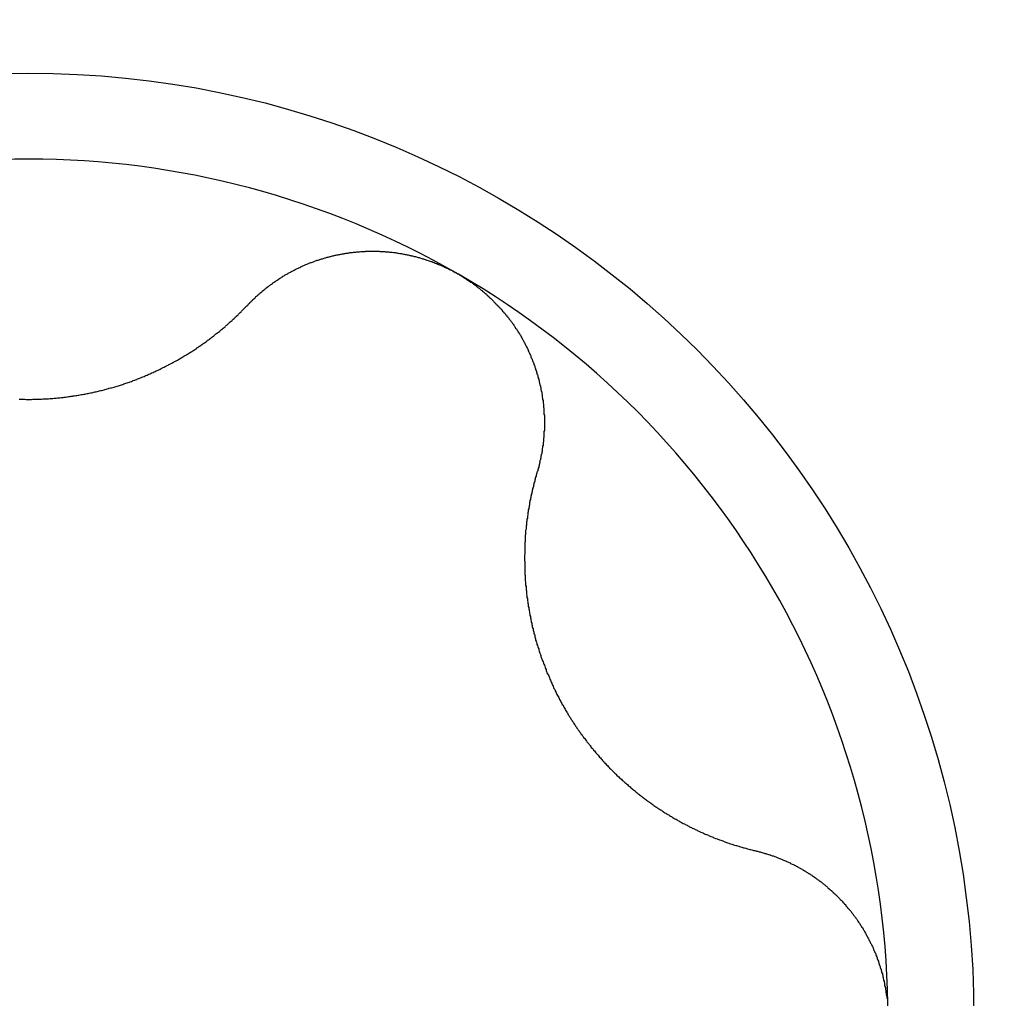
# Model space of a CAD drawing. Extents: x 1107 to 4046, y 937 to 3355.
# Tile 73 of 256: x 1458.19 to 1460.45, y 1712.26 to 1714.51. Entities that reach past the tile are written whole.
import ezdxf

# ---------------------------------------------------------------- set-up
doc = ezdxf.new("R2010")
doc.units = 0
doc.layers.add('KF_VIDA_L___C_RIGHT', color=7, linetype='CONTINUOUS')

# ---------------------------------------------------------------- blocks, each defined once
blk = doc.blocks.new('KF_VIDA_L___C_RIGHT')
at = {"layer": 'KF_VIDA_L___C_RIGHT'}
for points in [[(-127.997, 24.6394, 0), (-127.996, 24.6409, 0), (-127.995, 24.6423, 0), (-127.993, 24.6437, 0), (-127.992, 24.6451, 0), (-127.99, 24.6465, 0), (-127.989, 24.6479, 0), (-127.988, 24.6493, 0), (-127.986, 24.6507, 0), (-127.985, 24.6521, 0), (-127.983, 24.6535, 0), (-127.982, 24.6548, 0), (-127.98, 24.6562, 0), (-127.979, 24.6576, 0), (-127.978, 24.6589, 0), (-127.976, 24.6602, 0), (-127.975, 24.6616, 0), (-127.973, 24.6629, 0), (-127.972, 24.6642, 0), (-127.97, 24.6655, 0), (-127.969, 24.6668, 0), (-127.967, 24.6681, 0), (-127.966, 24.6694, 0), (-127.964, 24.6707, 0), (-127.963, 24.672, 0), (-127.961, 24.6732, 0), (-127.959, 24.6745, 0), (-127.958, 24.6757, 0), (-127.956, 24.677, 0), (-127.955, 24.6782, 0), (-127.953, 24.6795, 0), (-127.952, 24.6807, 0), (-127.95, 24.6819, 0), (-127.948, 24.6831, 0), (-127.947, 24.6843, 0), (-127.945, 24.6855, 0), (-127.944, 24.6867, 0), (-127.942, 24.6878, 0), (-127.94, 24.689, 0), (-127.939, 24.6902, 0), (-127.937, 24.6913, 0), (-127.936, 24.6924, 0), (-127.934, 24.6936, 0), (-127.932, 24.6947, 0), (-127.931, 24.6958, 0), (-127.929, 24.6969, 0), (-127.927, 24.698, 0), (-127.926, 24.6991, 0), (-127.924, 24.7002, 0), (-127.922, 24.7013, 0), (-127.921, 24.7023, 0), (-127.919, 24.7034, 0), (-127.917, 24.7044, 0), (-127.916, 24.7055, 0), (-127.914, 24.7065, 0), (-127.912, 24.7075, 0), (-127.911, 24.7086, 0), (-127.909, 24.7096, 0), (-127.907, 24.7106, 0), (-127.905, 24.7115, 0), (-127.904, 24.7125, 0), (-127.902, 24.7135, 0), (-127.9, 24.7145, 0), (-127.898, 24.7154, 0), (-127.897, 24.7164, 0), (-127.895, 24.7173, 0), (-127.893, 24.7182, 0), (-127.891, 24.7191, 0), (-127.89, 24.72, 0), (-127.888, 24.7209, 0), (-127.886, 24.7218, 0), (-127.884, 24.7227, 0), (-127.883, 24.7236, 0), (-127.881, 24.7244, 0), (-127.879, 24.7253, 0), (-127.877, 24.7261, 0), (-127.875, 24.727, 0), (-127.874, 24.7278, 0), (-127.872, 24.7286, 0), (-127.87, 24.7294, 0), (-127.868, 24.7302, 0), (-127.866, 24.731, 0), (-127.865, 24.7318, 0), (-127.863, 24.7325, 0), (-127.861, 24.7333, 0), (-127.859, 24.734, 0), (-127.857, 24.7348, 0), (-127.856, 24.7355, 0), (-127.854, 24.7362, 0), (-127.852, 24.7369, 0), (-127.85, 24.7376, 0), (-127.848, 24.7383, 0), (-127.846, 24.739, 0), (-127.844, 24.7397, 0), (-127.843, 24.7404, 0), (-127.841, 24.741, 0), (-127.839, 24.7417, 0), (-127.837, 24.7423, 0), (-127.835, 24.743, 0), (-127.833, 24.7436, 0), (-127.831, 24.7442, 0), (-127.829, 24.7448, 0), (-127.827, 24.7454, 0), (-127.825, 24.746, 0), (-127.823, 24.7466, 0), (-127.821, 24.7472, 0), (-127.819, 24.7478, 0), (-127.818, 24.7483, 0), (-127.816, 24.7489, 0), (-127.814, 24.7494, 0), (-127.812, 24.7499, 0), (-127.81, 24.7504, 0), (-127.808, 24.7509, 0), (-127.806, 24.7514, 0), (-127.804, 24.7519, 0), (-127.802, 24.7524, 0), (-127.8, 24.7529, 0), (-127.798, 24.7533, 0), (-127.796, 24.7538, 0), (-127.794, 24.7542, 0), (-127.792, 24.7547, 0), (-127.789, 24.7551, 0), (-127.787, 24.7555, 0), (-127.785, 24.7559, 0), (-127.783, 24.7563, 0), (-127.781, 24.7567, 0), (-127.779, 24.7571, 0), (-127.777, 24.7574, 0), (-127.775, 24.7578, 0), (-127.773, 24.7581, 0), (-127.771, 24.7584, 0), (-127.769, 24.7588, 0), (-127.767, 24.7591, 0), (-127.765, 24.7594, 0), (-127.763, 24.7597, 0), (-127.761, 24.7599, 0), (-127.758, 24.7602, 0), (-127.756, 24.7605, 0), (-127.754, 24.7607, 0), (-127.752, 24.7609, 0), (-127.75, 24.7612, 0), (-127.748, 24.7614, 0), (-127.746, 24.7616, 0), (-127.744, 24.7618, 0), (-127.742, 24.7619, 0), (-127.74, 24.7621, 0), (-127.737, 24.7623, 0), (-127.735, 24.7624, 0), (-127.733, 24.7626, 0), (-127.731, 24.7627, 0), (-127.729, 24.7628, 0), (-127.727, 24.7629, 0), (-127.725, 24.763, 0), (-127.722, 24.7631, 0), (-127.72, 24.7631, 0), (-127.718, 24.7632, 0), (-127.716, 24.7632, 0), (-127.714, 24.7633, 0), (-127.712, 24.7633, 0), (-127.71, 24.7633, 0), (-127.708, 24.7633, 0), (-127.705, 24.7633, 0), (-127.703, 24.7632, 0), (-127.701, 24.7632, 0), (-127.699, 24.7632, 0), (-127.697, 24.7631, 0), (-127.695, 24.763, 0), (-127.693, 24.7629, 0), (-127.69, 24.7628, 0), (-127.688, 24.7627, 0), (-127.686, 24.7626, 0), (-127.684, 24.7625, 0), (-127.682, 24.7623, 0), (-127.68, 24.7621, 0), (-127.677, 24.762, 0), (-127.675, 24.7618, 0), (-127.673, 24.7616, 0), (-127.671, 24.7614, 0), (-127.669, 24.7612, 0), (-127.667, 24.7609, 0), (-127.665, 24.7607, 0), (-127.662, 24.7604, 0), (-127.66, 24.7601, 0), (-127.658, 24.7599, 0), (-127.656, 24.7596, 0), (-127.654, 24.7593, 0), (-127.652, 24.7589, 0), (-127.65, 24.7586, 0), (-127.647, 24.7583, 0), (-127.645, 24.7579, 0), (-127.643, 24.7576, 0), (-127.641, 24.7572, 0), (-127.639, 24.7568, 0), (-127.637, 24.7564, 0), (-127.635, 24.756, 0), (-127.633, 24.7556, 0), (-127.63, 24.7551, 0), (-127.628, 24.7547, 0), (-127.626, 24.7542, 0), (-127.624, 24.7537, 0), (-127.622, 24.7533, 0), (-127.62, 24.7528, 0), (-127.618, 24.7523, 0), (-127.616, 24.7518, 0), (-127.614, 24.7512, 0), (-127.611, 24.7507, 0), (-127.609, 24.7501, 0), (-127.607, 24.7496, 0), (-127.605, 24.749, 0), (-127.603, 24.7484, 0), (-127.601, 24.7478, 0), (-127.599, 24.7472, 0), (-127.597, 24.7466, 0), (-127.595, 24.746, 0), (-127.593, 24.7454, 0), (-127.591, 24.7447, 0), (-127.589, 24.7441, 0), (-127.587, 24.7434, 0), (-127.585, 24.7427, 0), (-127.582, 24.742, 0), (-127.58, 24.7413, 0), (-127.578, 24.7406, 0), (-127.576, 24.7399, 0), (-127.574, 24.7392, 0), (-127.572, 24.7384, 0), (-127.57, 24.7377, 0), (-127.568, 24.7369, 0), (-127.566, 24.7361, 0), (-127.564, 24.7353, 0), (-127.562, 24.7346, 0), (-127.56, 24.7337, 0), (-127.558, 24.7329, 0), (-127.556, 24.7321, 0), (-127.554, 24.7313, 0), (-127.552, 24.7304, 0), (-127.55, 24.7296, 0), (-127.548, 24.7287, 0), (-127.547, 24.7278, 0), (-127.545, 24.7269, 0), (-127.543, 24.726, 0), (-127.541, 24.7251, 0), (-127.539, 24.7242, 0), (-127.537, 24.7233, 0), (-127.535, 24.7224, 0), (-127.533, 24.7214, 0), (-127.531, 24.7205, 0), (-127.529, 24.7195, 0), (-127.527, 24.7185, 0), (-127.525, 24.7175, 0), (-127.524, 24.7166, 0), (-127.522, 24.7156, 0), (-127.52, 24.7145, 0), (-127.518, 24.7135, 0), (-127.516, 24.7125, 0), (-127.514, 24.7114, 0), (-127.513, 24.7104, 0)], [(-127.512, 24.7104, 0), (-127.511, 24.7093, 0), (-127.509, 24.7083, 0), (-127.507, 24.7072, 0), (-127.505, 24.7061, 0), (-127.503, 24.705, 0), (-127.502, 24.7039, 0), (-127.5, 24.7027, 0), (-127.498, 24.7016, 0), (-127.496, 24.7005, 0), (-127.494, 24.6993, 0), (-127.493, 24.6981, 0), (-127.491, 24.697, 0), (-127.489, 24.6958, 0), (-127.487, 24.6946, 0), (-127.486, 24.6933, 0), (-127.484, 24.6921, 0), (-127.482, 24.6909, 0), (-127.48, 24.6897, 0), (-127.479, 24.6884, 0), (-127.477, 24.6871, 0), (-127.475, 24.6859, 0), (-127.473, 24.6846, 0), (-127.472, 24.6833, 0), (-127.47, 24.682, 0), (-127.468, 24.6807, 0), (-127.467, 24.6793, 0), (-127.465, 24.678, 0), (-127.463, 24.6767, 0), (-127.462, 24.6753, 0), (-127.46, 24.674, 0), (-127.458, 24.6726, 0), (-127.457, 24.6712, 0), (-127.455, 24.6698, 0), (-127.453, 24.6684, 0), (-127.452, 24.667, 0), (-127.45, 24.6656, 0), (-127.448, 24.6642, 0), (-127.447, 24.6627, 0), (-127.445, 24.6613, 0), (-127.444, 24.6598, 0), (-127.442, 24.6584, 0), (-127.441, 24.6569, 0), (-127.439, 24.6554, 0), (-127.437, 24.6539, 0), (-127.436, 24.6524, 0), (-127.434, 24.6509, 0), (-127.433, 24.6494, 0), (-127.431, 24.6479, 0), (-127.43, 24.6464, 0), (-127.428, 24.6448, 0), (-127.427, 24.6433, 0), (-127.425, 24.6417, 0), (-127.424, 24.6402, 0), (-127.422, 24.6386, 0), (-127.421, 24.637, 0), (-127.419, 24.6354, 0), (-127.418, 24.6338, 0), (-127.416, 24.6322, 0), (-127.415, 24.6306, 0), (-127.413, 24.629, 0), (-127.412, 24.6274, 0), (-127.411, 24.6257, 0), (-127.409, 24.6241, 0), (-127.408, 24.6224, 0), (-127.406, 24.6208, 0), (-127.405, 24.6191, 0), (-127.404, 24.6175, 0), (-127.402, 24.6158, 0), (-127.401, 24.6141, 0), (-127.399, 24.6124, 0), (-127.398, 24.6107, 0), (-127.397, 24.609, 0), (-127.396, 24.6073, 0), (-127.394, 24.6056, 0), (-127.393, 24.6038, 0), (-127.392, 24.6021, 0), (-127.39, 24.6004, 0), (-127.389, 24.5986, 0), (-127.388, 24.5968, 0), (-127.387, 24.5951, 0), (-127.385, 24.5933, 0), (-127.384, 24.5915, 0), (-127.383, 24.5898, 0), (-127.382, 24.588, 0), (-127.381, 24.5862, 0), (-127.379, 24.5844, 0), (-127.378, 24.5826, 0), (-127.377, 24.5808, 0), (-127.376, 24.579, 0), (-127.375, 24.5771, 0), (-127.374, 24.5753, 0), (-127.372, 24.5735, 0), (-127.371, 24.5716, 0), (-127.37, 24.5698, 0), (-127.369, 24.568, 0), (-127.368, 24.5661, 0), (-127.367, 24.5642, 0), (-127.366, 24.5624, 0), (-127.365, 24.5605, 0), (-127.364, 24.5586, 0), (-127.363, 24.5568, 0), (-127.362, 24.5549, 0), (-127.361, 24.553, 0), (-127.36, 24.5511, 0), (-127.359, 24.5492, 0), (-127.358, 24.5473, 0), (-127.357, 24.5454, 0), (-127.356, 24.5435, 0), (-127.355, 24.5416, 0), (-127.354, 24.5397, 0), (-127.353, 24.5377, 0), (-127.352, 24.5358, 0), (-127.352, 24.5339, 0), (-127.351, 24.532, 0), (-127.35, 24.53, 0), (-127.349, 24.5281, 0), (-127.348, 24.5262, 0), (-127.347, 24.5242, 0), (-127.346, 24.5223, 0), (-127.346, 24.5203, 0), (-127.345, 24.5184, 0), (-127.344, 24.5164, 0), (-127.343, 24.5145, 0), (-127.342, 24.5125, 0), (-127.342, 24.5106, 0), (-127.341, 24.5086, 0), (-127.34, 24.5067, 0), (-127.339, 24.5047, 0), (-127.339, 24.5027, 0), (-127.338, 24.5008, 0), (-127.337, 24.4988, 0), (-127.337, 24.4968, 0), (-127.336, 24.4948, 0), (-127.335, 24.4929, 0), (-127.335, 24.4909, 0), (-127.334, 24.4889, 0), (-127.333, 24.487, 0), (-127.333, 24.485, 0), (-127.332, 24.483, 0), (-127.332, 24.481, 0), (-127.331, 24.479, 0), (-127.33, 24.4771, 0), (-127.33, 24.4751, 0), (-127.329, 24.4731, 0), (-127.329, 24.4711, 0), (-127.328, 24.4692, 0), (-127.328, 24.4672, 0), (-127.327, 24.4652, 0), (-127.327, 24.4632, 0), (-127.326, 24.4612, 0), (-127.326, 24.4593, 0), (-127.325, 24.4573, 0), (-127.325, 24.4553, 0), (-127.324, 24.4533, 0), (-127.324, 24.4514, 0), (-127.323, 24.4494, 0), (-127.323, 24.4474, 0), (-127.323, 24.4454, 0), (-127.322, 24.4435, 0), (-127.322, 24.4415, 0), (-127.321, 24.4395, 0), (-127.321, 24.4376, 0), (-127.321, 24.4356, 0), (-127.32, 24.4337, 0), (-127.32, 24.4317, 0), (-127.32, 24.4297, 0), (-127.32, 24.4278, 0), (-127.319, 24.4258, 0), (-127.319, 24.4239, 0), (-127.319, 24.4219, 0), (-127.318, 24.42, 0), (-127.318, 24.418, 0), (-127.318, 24.4161, 0), (-127.318, 24.4141, 0), (-127.317, 24.4122, 0), (-127.317, 24.4102, 0), (-127.317, 24.4083, 0), (-127.317, 24.4063, 0), (-127.317, 24.4043, 0), (-127.316, 24.4024, 0), (-127.316, 24.4004, 0), (-127.316, 24.3984, 0), (-127.316, 24.3965, 0), (-127.316, 24.3945, 0), (-127.316, 24.3925, 0), (-127.316, 24.3905, 0), (-127.316, 24.3886, 0), (-127.315, 24.3866, 0), (-127.315, 24.3846, 0), (-127.315, 24.3826, 0), (-127.315, 24.3806, 0), (-127.315, 24.3787, 0), (-127.315, 24.3767, 0), (-127.315, 24.3747, 0), (-127.315, 24.3727, 0), (-127.315, 24.3707, 0), (-127.315, 24.3687, 0), (-127.315, 24.3668, 0), (-127.315, 24.3648, 0), (-127.315, 24.3628, 0), (-127.315, 24.3608, 0), (-127.315, 24.3588, 0), (-127.315, 24.3568, 0), (-127.315, 24.3548, 0), (-127.315, 24.3529, 0), (-127.315, 24.3509, 0), (-127.316, 24.3489, 0), (-127.316, 24.3469, 0), (-127.316, 24.3449, 0), (-127.316, 24.3429, 0), (-127.316, 24.3409, 0), (-127.316, 24.339, 0), (-127.316, 24.337, 0), (-127.316, 24.335, 0), (-127.317, 24.333, 0), (-127.317, 24.331, 0), (-127.317, 24.329, 0), (-127.317, 24.3271, 0), (-127.317, 24.3251, 0), (-127.318, 24.3231, 0), (-127.318, 24.3211, 0), (-127.318, 24.3192, 0), (-127.318, 24.3172, 0), (-127.319, 24.3152, 0), (-127.319, 24.3132, 0), (-127.319, 24.3113, 0), (-127.32, 24.3093, 0), (-127.32, 24.3073, 0), (-127.32, 24.3054, 0), (-127.32, 24.3034, 0), (-127.321, 24.3014, 0), (-127.321, 24.2995, 0), (-127.321, 24.2975, 0), (-127.322, 24.2956, 0), (-127.322, 24.2936, 0), (-127.323, 24.2917, 0), (-127.323, 24.2897, 0), (-127.323, 24.2878, 0), (-127.324, 24.2858, 0), (-127.324, 24.2839, 0), (-127.325, 24.2819, 0), (-127.325, 24.28, 0), (-127.325, 24.2781, 0), (-127.326, 24.2761, 0), (-127.326, 24.2742, 0), (-127.327, 24.2723, 0), (-127.327, 24.2704, 0), (-127.328, 24.2684, 0), (-127.328, 24.2665, 0), (-127.329, 24.2646, 0), (-127.329, 24.2627, 0), (-127.33, 24.2608, 0), (-127.33, 24.2589, 0), (-127.331, 24.257, 0), (-127.332, 24.2551, 0)], [(-128.522, 24.423, 0), (-128.519, 24.4229, 0), (-128.517, 24.4228, 0), (-128.514, 24.4228, 0), (-128.511, 24.4227, 0), (-128.509, 24.4227, 0), (-128.506, 24.4226, 0), (-128.504, 24.4226, 0), (-128.501, 24.4226, 0), (-128.499, 24.4226, 0), (-128.496, 24.4226, 0), (-128.494, 24.4226, 0), (-128.491, 24.4227, 0), (-128.489, 24.4227, 0), (-128.486, 24.4228, 0), (-128.483, 24.4228, 0), (-128.481, 24.4229, 0), (-128.478, 24.423, 0), (-128.476, 24.4231, 0), (-128.473, 24.4232, 0), (-128.471, 24.4233, 0), (-128.468, 24.4234, 0), (-128.465, 24.4235, 0), (-128.463, 24.4237, 0), (-128.46, 24.4238, 0), (-128.458, 24.424, 0), (-128.455, 24.4241, 0), (-128.452, 24.4243, 0), (-128.45, 24.4245, 0), (-128.447, 24.4247, 0), (-128.445, 24.4249, 0), (-128.442, 24.4251, 0), (-128.439, 24.4254, 0), (-128.437, 24.4256, 0), (-128.434, 24.4259, 0), (-128.432, 24.4261, 0), (-128.429, 24.4264, 0), (-128.426, 24.4267, 0), (-128.424, 24.4269, 0), (-128.421, 24.4272, 0), (-128.419, 24.4276, 0), (-128.416, 24.4279, 0), (-128.413, 24.4282, 0), (-128.411, 24.4285, 0), (-128.408, 24.4289, 0), (-128.405, 24.4292, 0), (-128.403, 24.4296, 0), (-128.4, 24.43, 0), (-128.398, 24.4304, 0), (-128.395, 24.4308, 0), (-128.392, 24.4312, 0), (-128.39, 24.4316, 0), (-128.387, 24.432, 0), (-128.385, 24.4325, 0), (-128.382, 24.4329, 0), (-128.379, 24.4334, 0), (-128.377, 24.4338, 0), (-128.374, 24.4343, 0), (-128.371, 24.4348, 0), (-128.369, 24.4353, 0), (-128.366, 24.4358, 0), (-128.364, 24.4363, 0), (-128.361, 24.4368, 0), (-128.358, 24.4374, 0), (-128.356, 24.4379, 0), (-128.353, 24.4385, 0), (-128.351, 24.439, 0), (-128.348, 24.4396, 0), (-128.345, 24.4402, 0), (-128.343, 24.4408, 0), (-128.34, 24.4414, 0), (-128.338, 24.442, 0), (-128.335, 24.4426, 0), (-128.333, 24.4432, 0), (-128.33, 24.4439, 0), (-128.327, 24.4445, 0), (-128.325, 24.4452, 0), (-128.322, 24.4459, 0), (-128.32, 24.4466, 0), (-128.317, 24.4473, 0), (-128.315, 24.448, 0), (-128.312, 24.4487, 0), (-128.31, 24.4494, 0), (-128.307, 24.4501, 0), (-128.304, 24.4509, 0), (-128.302, 24.4516, 0), (-128.299, 24.4524, 0), (-128.297, 24.4531, 0), (-128.294, 24.4539, 0), (-128.292, 24.4547, 0), (-128.289, 24.4555, 0), (-128.287, 24.4563, 0), (-128.284, 24.4571, 0), (-128.282, 24.458, 0), (-128.279, 24.4588, 0), (-128.277, 24.4596, 0), (-128.274, 24.4605, 0), (-128.272, 24.4614, 0), (-128.269, 24.4622, 0), (-128.267, 24.4631, 0), (-128.264, 24.464, 0), (-128.262, 24.4649, 0), (-128.26, 24.4658, 0), (-128.257, 24.4667, 0), (-128.255, 24.4677, 0), (-128.252, 24.4686, 0), (-128.25, 24.4695, 0), (-128.247, 24.4705, 0), (-128.245, 24.4714, 0), (-128.243, 24.4724, 0), (-128.24, 24.4734, 0), (-128.238, 24.4744, 0), (-128.235, 24.4753, 0), (-128.233, 24.4763, 0), (-128.231, 24.4773, 0), (-128.228, 24.4784, 0), (-128.226, 24.4794, 0), (-128.224, 24.4804, 0), (-128.221, 24.4814, 0), (-128.219, 24.4825, 0), (-128.217, 24.4835, 0), (-128.214, 24.4846, 0), (-128.212, 24.4856, 0), (-128.21, 24.4867, 0), (-128.207, 24.4878, 0), (-128.205, 24.4889, 0), (-128.203, 24.49, 0), (-128.2, 24.4911, 0), (-128.198, 24.4922, 0), (-128.196, 24.4933, 0), (-128.194, 24.4944, 0), (-128.191, 24.4955, 0), (-128.189, 24.4966, 0), (-128.187, 24.4978, 0), (-128.185, 24.4989, 0), (-128.182, 24.5001, 0), (-128.18, 24.5012, 0), (-128.178, 24.5024, 0), (-128.176, 24.5035, 0), (-128.173, 24.5047, 0), (-128.171, 24.5059, 0), (-128.169, 24.5071, 0), (-128.167, 24.5082, 0), (-128.165, 24.5094, 0), (-128.163, 24.5106, 0), (-128.16, 24.5118, 0), (-128.158, 24.513, 0), (-128.156, 24.5143, 0), (-128.154, 24.5155, 0), (-128.152, 24.5167, 0), (-128.15, 24.5179, 0), (-128.148, 24.5192, 0), (-128.146, 24.5204, 0), (-128.144, 24.5216, 0), (-128.142, 24.5229, 0), (-128.139, 24.5241, 0), (-128.137, 24.5254, 0), (-128.135, 24.5266, 0), (-128.133, 24.5279, 0), (-128.131, 24.5292, 0), (-128.129, 24.5304, 0), (-128.127, 24.5317, 0), (-128.125, 24.533, 0), (-128.123, 24.5343, 0), (-128.121, 24.5355, 0), (-128.119, 24.5368, 0), (-128.117, 24.5381, 0), (-128.115, 24.5394, 0), (-128.114, 24.5407, 0), (-128.112, 24.542, 0), (-128.11, 24.5434, 0), (-128.108, 24.5447, 0), (-128.106, 24.546, 0), (-128.104, 24.5474, 0), (-128.102, 24.5487, 0), (-128.1, 24.5501, 0), (-128.098, 24.5515, 0), (-128.096, 24.5528, 0), (-128.094, 24.5542, 0), (-128.092, 24.5556, 0), (-128.09, 24.557, 0), (-128.089, 24.5584, 0), (-128.087, 24.5598, 0), (-128.085, 24.5612, 0), (-128.083, 24.5627, 0), (-128.081, 24.5641, 0), (-128.079, 24.5655, 0), (-128.077, 24.567, 0), (-128.075, 24.5685, 0), (-128.073, 24.5699, 0), (-128.072, 24.5714, 0), (-128.07, 24.5729, 0), (-128.068, 24.5744, 0), (-128.066, 24.5758, 0), (-128.064, 24.5773, 0), (-128.062, 24.5789, 0), (-128.06, 24.5804, 0), (-128.059, 24.5819, 0), (-128.057, 24.5834, 0), (-128.055, 24.585, 0), (-128.053, 24.5865, 0), (-128.051, 24.5881, 0), (-128.049, 24.5896, 0), (-128.048, 24.5912, 0), (-128.046, 24.5928, 0), (-128.044, 24.5943, 0), (-128.042, 24.5959, 0), (-128.04, 24.5975, 0), (-128.039, 24.5991, 0), (-128.037, 24.6007, 0), (-128.035, 24.6023, 0), (-128.033, 24.6039, 0), (-128.032, 24.6056, 0), (-128.03, 24.6072, 0), (-128.028, 24.6088, 0), (-128.026, 24.6105, 0), (-128.025, 24.6121, 0), (-128.023, 24.6138, 0), (-128.021, 24.6155, 0), (-128.019, 24.6171, 0), (-128.018, 24.6188, 0), (-128.016, 24.6205, 0), (-128.014, 24.6222, 0), (-128.012, 24.6239, 0), (-128.011, 24.6256, 0), (-128.009, 24.6273, 0), (-128.007, 24.629, 0), (-128.006, 24.6307, 0), (-128.004, 24.6325, 0), (-128.002, 24.6342, 0), (-128.001, 24.6359, 0), (-127.999, 24.6377, 0), (-127.997, 24.6394, 0)], [(-127.332, 24.2551, 0), (-127.332, 24.2528, 0), (-127.333, 24.2505, 0), (-127.334, 24.2481, 0), (-127.334, 24.2458, 0), (-127.335, 24.2435, 0), (-127.336, 24.2412, 0), (-127.336, 24.2389, 0), (-127.337, 24.2365, 0), (-127.337, 24.2342, 0), (-127.338, 24.2319, 0), (-127.339, 24.2295, 0), (-127.339, 24.2272, 0), (-127.34, 24.2249, 0), (-127.34, 24.2225, 0), (-127.341, 24.2202, 0), (-127.342, 24.2178, 0), (-127.342, 24.2155, 0), (-127.343, 24.2132, 0), (-127.343, 24.2108, 0), (-127.344, 24.2085, 0), (-127.344, 24.2061, 0), (-127.345, 24.2038, 0), (-127.345, 24.2014, 0), (-127.346, 24.1991, 0), (-127.346, 24.1967, 0), (-127.347, 24.1944, 0), (-127.347, 24.192, 0), (-127.348, 24.1897, 0), (-127.348, 24.1873, 0), (-127.349, 24.185, 0), (-127.349, 24.1826, 0), (-127.349, 24.1802, 0), (-127.35, 24.1779, 0), (-127.35, 24.1755, 0), (-127.351, 24.1732, 0), (-127.351, 24.1708, 0), (-127.352, 24.1685, 0), (-127.352, 24.1661, 0), (-127.352, 24.1638, 0), (-127.353, 24.1614, 0), (-127.353, 24.159, 0), (-127.353, 24.1567, 0), (-127.354, 24.1543, 0), (-127.354, 24.152, 0), (-127.354, 24.1496, 0), (-127.355, 24.1473, 0), (-127.355, 24.1449, 0), (-127.355, 24.1426, 0), (-127.356, 24.1402, 0), (-127.356, 24.1379, 0), (-127.356, 24.1355, 0), (-127.356, 24.1332, 0), (-127.357, 24.1308, 0), (-127.357, 24.1285, 0), (-127.357, 24.1261, 0), (-127.357, 24.1238, 0), (-127.358, 24.1214, 0), (-127.358, 24.1191, 0), (-127.358, 24.1167, 0), (-127.358, 24.1144, 0), (-127.358, 24.1121, 0), (-127.359, 24.1097, 0), (-127.359, 24.1074, 0), (-127.359, 24.105, 0), (-127.359, 24.1027, 0), (-127.359, 24.1004, 0), (-127.359, 24.098, 0), (-127.359, 24.0957, 0), (-127.36, 24.0933, 0), (-127.36, 24.091, 0), (-127.36, 24.0886, 0), (-127.36, 24.0863, 0), (-127.36, 24.0839, 0), (-127.36, 24.0815, 0), (-127.36, 24.0791, 0), (-127.36, 24.0767, 0), (-127.36, 24.0743, 0), (-127.36, 24.0719, 0), (-127.36, 24.0695, 0), (-127.36, 24.0671, 0), (-127.361, 24.0646, 0), (-127.361, 24.0622, 0), (-127.361, 24.0598, 0), (-127.361, 24.0573, 0), (-127.361, 24.0549, 0), (-127.361, 24.0524, 0), (-127.36, 24.05, 0), (-127.36, 24.0475, 0), (-127.36, 24.0451, 0), (-127.36, 24.0426, 0), (-127.36, 24.0401, 0), (-127.36, 24.0376, 0), (-127.36, 24.0352, 0), (-127.36, 24.0327, 0), (-127.36, 24.0302, 0), (-127.36, 24.0277, 0), (-127.36, 24.0252, 0), (-127.36, 24.0227, 0), (-127.36, 24.0202, 0), (-127.359, 24.0177, 0), (-127.359, 24.0151, 0), (-127.359, 24.0126, 0), (-127.359, 24.0101, 0), (-127.359, 24.0076, 0), (-127.359, 24.005, 0), (-127.358, 24.0025, 0), (-127.358, 24, 0), (-127.358, 23.9974, 0), (-127.358, 23.9949, 0), (-127.357, 23.9924, 0), (-127.357, 23.9898, 0), (-127.357, 23.9873, 0), (-127.357, 23.9847, 0), (-127.356, 23.9822, 0), (-127.356, 23.9796, 0), (-127.356, 23.9771, 0), (-127.356, 23.9745, 0), (-127.355, 23.9719, 0), (-127.355, 23.9694, 0), (-127.355, 23.9668, 0), (-127.354, 23.9643, 0), (-127.354, 23.9617, 0), (-127.354, 23.9591, 0), (-127.353, 23.9565, 0), (-127.353, 23.954, 0), (-127.352, 23.9514, 0), (-127.352, 23.9488, 0), (-127.352, 23.9463, 0), (-127.351, 23.9437, 0), (-127.351, 23.9411, 0), (-127.35, 23.9385, 0), (-127.35, 23.936, 0), (-127.349, 23.9334, 0), (-127.349, 23.9308, 0), (-127.348, 23.9282, 0), (-127.348, 23.9257, 0), (-127.347, 23.9231, 0), (-127.347, 23.9205, 0), (-127.346, 23.9179, 0), (-127.346, 23.9154, 0), (-127.345, 23.9128, 0), (-127.345, 23.9102, 0), (-127.344, 23.9076, 0), (-127.344, 23.9051, 0), (-127.343, 23.9025, 0), (-127.343, 23.8999, 0), (-127.342, 23.8974, 0), (-127.341, 23.8948, 0), (-127.341, 23.8922, 0), (-127.34, 23.8896, 0), (-127.339, 23.8871, 0), (-127.339, 23.8845, 0), (-127.338, 23.882, 0), (-127.337, 23.8794, 0), (-127.337, 23.8768, 0), (-127.336, 23.8743, 0), (-127.335, 23.8717, 0), (-127.335, 23.8692, 0), (-127.334, 23.8666, 0), (-127.333, 23.8641, 0), (-127.332, 23.8615, 0), (-127.332, 23.859, 0), (-127.331, 23.8564, 0), (-127.33, 23.8539, 0), (-127.329, 23.8514, 0), (-127.328, 23.8488, 0), (-127.328, 23.8463, 0), (-127.327, 23.8438, 0), (-127.326, 23.8413, 0), (-127.325, 23.8387, 0), (-127.324, 23.8362, 0), (-127.323, 23.8337, 0), (-127.323, 23.8312, 0), (-127.322, 23.8287, 0), (-127.321, 23.8262, 0), (-127.32, 23.8237, 0), (-127.319, 23.8212, 0), (-127.318, 23.8187, 0), (-127.317, 23.8162, 0), (-127.316, 23.8137, 0), (-127.315, 23.8113, 0), (-127.314, 23.8088, 0), (-127.313, 23.8063, 0), (-127.312, 23.8039, 0), (-127.311, 23.8014, 0), (-127.311, 23.799, 0), (-127.31, 23.7965, 0), (-127.309, 23.7941, 0), (-127.308, 23.7916, 0), (-127.306, 23.7892, 0), (-127.305, 23.7868, 0), (-127.304, 23.7843, 0), (-127.303, 23.7819, 0), (-127.302, 23.7795, 0), (-127.301, 23.7771, 0), (-127.3, 23.7747, 0), (-127.299, 23.7723, 0), (-127.298, 23.7699, 0), (-127.297, 23.7675, 0), (-127.296, 23.7652, 0), (-127.295, 23.7628, 0), (-127.294, 23.7604, 0), (-127.293, 23.7581, 0), (-127.291, 23.7557, 0), (-127.29, 23.7534, 0), (-127.289, 23.751, 0), (-127.288, 23.7487, 0), (-127.287, 23.7464, 0), (-127.286, 23.7441, 0), (-127.285, 23.7417, 0), (-127.283, 23.7394, 0), (-127.282, 23.7371, 0), (-127.281, 23.7349, 0), (-127.28, 23.7326, 0), (-127.279, 23.7303, 0), (-127.277, 23.728, 0), (-127.276, 23.7258, 0), (-127.275, 23.7235, 0), (-127.274, 23.7213, 0), (-127.272, 23.7191, 0), (-127.271, 23.7168, 0), (-127.27, 23.7146, 0), (-127.269, 23.7124, 0), (-127.267, 23.7102, 0), (-127.266, 23.708, 0), (-127.265, 23.7058, 0), (-127.263, 23.7036, 0), (-127.262, 23.7014, 0), (-127.261, 23.6992, 0), (-127.26, 23.697, 0), (-127.258, 23.6949, 0), (-127.257, 23.6927, 0), (-127.255, 23.6905, 0), (-127.254, 23.6883, 0), (-127.253, 23.6861, 0), (-127.251, 23.684, 0), (-127.25, 23.6818, 0), (-127.248, 23.6796, 0), (-127.247, 23.6774, 0), (-127.246, 23.6753, 0), (-127.244, 23.6731, 0), (-127.243, 23.671, 0), (-127.241, 23.6688, 0), (-127.24, 23.6666, 0), (-127.238, 23.6645, 0), (-127.237, 23.6624, 0), (-127.235, 23.6602, 0), (-127.234, 23.6581, 0), (-127.232, 23.6559, 0), (-127.231, 23.6538, 0), (-127.229, 23.6517, 0), (-127.228, 23.6496, 0), (-127.226, 23.6474, 0), (-127.225, 23.6453, 0), (-127.223, 23.6432, 0), (-127.221, 23.6411, 0), (-127.22, 23.639, 0), (-127.218, 23.6369, 0), (-127.217, 23.6348, 0), (-127.215, 23.6327, 0), (-127.213, 23.6307, 0), (-127.212, 23.6286, 0), (-127.21, 23.6265, 0), (-127.208, 23.6244, 0), (-127.207, 23.6224, 0), (-127.205, 23.6203, 0), (-127.203, 23.6183, 0), (-127.202, 23.6162, 0), (-127.2, 23.6142, 0), (-127.198, 23.6121, 0), (-127.197, 23.6101, 0), (-127.195, 23.6081, 0), (-127.193, 23.6061, 0), (-127.191, 23.6041, 0), (-127.19, 23.6021, 0), (-127.188, 23.6001, 0), (-127.186, 23.5981, 0), (-127.184, 23.5961, 0), (-127.183, 23.5941, 0), (-127.181, 23.5921, 0), (-127.179, 23.5902, 0), (-127.177, 23.5882, 0), (-127.176, 23.5863, 0), (-127.174, 23.5843, 0), (-127.172, 23.5824, 0), (-127.17, 23.5805, 0), (-127.168, 23.5785, 0), (-127.166, 23.5766, 0), (-127.165, 23.5747, 0), (-127.163, 23.5728, 0), (-127.161, 23.5709, 0), (-127.159, 23.569, 0), (-127.157, 23.5672, 0), (-127.155, 23.5653, 0), (-127.153, 23.5634, 0), (-127.151, 23.5616, 0), (-127.15, 23.5597, 0), (-127.148, 23.5579, 0), (-127.146, 23.5561, 0), (-127.144, 23.5543, 0), (-127.142, 23.5524, 0), (-127.14, 23.5506, 0), (-127.138, 23.5489, 0), (-127.136, 23.5471, 0), (-127.134, 23.5453, 0), (-127.132, 23.5435, 0), (-127.13, 23.5418, 0), (-127.128, 23.54, 0), (-127.126, 23.5383, 0), (-127.124, 23.5366, 0), (-127.122, 23.5348, 0), (-127.12, 23.5331, 0), (-127.118, 23.5314, 0), (-127.116, 23.5297, 0), (-127.114, 23.528, 0), (-127.112, 23.5264, 0), (-127.11, 23.5247, 0), (-127.108, 23.523, 0), (-127.106, 23.5214, 0), (-127.104, 23.5197, 0), (-127.102, 23.5181, 0), (-127.1, 23.5165, 0), (-127.098, 23.5149, 0), (-127.096, 23.5133, 0), (-127.094, 23.5117, 0), (-127.092, 23.5101, 0), (-127.09, 23.5085, 0), (-127.088, 23.507, 0), (-127.086, 23.5054, 0), (-127.084, 23.5039, 0), (-127.082, 23.5023, 0), (-127.08, 23.5008, 0), (-127.078, 23.4993, 0), (-127.076, 23.4978, 0), (-127.073, 23.4963, 0), (-127.071, 23.4948, 0), (-127.069, 23.4933, 0), (-127.067, 23.4918, 0), (-127.065, 23.4903, 0), (-127.063, 23.4889, 0), (-127.061, 23.4874, 0), (-127.059, 23.486, 0), (-127.057, 23.4846, 0), (-127.055, 23.4832, 0), (-127.053, 23.4818, 0), (-127.05, 23.4804, 0), (-127.048, 23.479, 0), (-127.046, 23.4776, 0), (-127.044, 23.4762, 0), (-127.042, 23.4749, 0), (-127.04, 23.4735, 0), (-127.038, 23.4722, 0), (-127.036, 23.4709, 0), (-127.034, 23.4696, 0), (-127.031, 23.4682, 0), (-127.029, 23.4669, 0), (-127.027, 23.4657, 0), (-127.025, 23.4644, 0), (-127.023, 23.4631, 0), (-127.021, 23.4619, 0), (-127.019, 23.4606, 0), (-127.017, 23.4594, 0), (-127.015, 23.4581, 0), (-127.012, 23.4569, 0), (-127.01, 23.4557, 0), (-127.008, 23.4545, 0), (-127.006, 23.4533, 0), (-127.004, 23.4521, 0), (-127.002, 23.451, 0), (-127, 23.4498, 0), (-126.998, 23.4487, 0), (-126.996, 23.4475, 0), (-126.993, 23.4464, 0), (-126.991, 23.4453, 0), (-126.989, 23.4442, 0), (-126.987, 23.4431, 0), (-126.985, 23.442, 0), (-126.983, 23.4409, 0), (-126.981, 23.4399, 0), (-126.979, 23.4388, 0), (-126.977, 23.4378, 0), (-126.975, 23.4367, 0), (-126.972, 23.4357, 0), (-126.97, 23.4347, 0), (-126.968, 23.4337, 0), (-126.966, 23.4326, 0), (-126.964, 23.4316, 0), (-126.962, 23.4306, 0), (-126.96, 23.4297, 0), (-126.958, 23.4287, 0), (-126.955, 23.4277, 0), (-126.953, 23.4267, 0), (-126.951, 23.4258, 0), (-126.949, 23.4248, 0), (-126.947, 23.4238, 0), (-126.945, 23.4229, 0), (-126.942, 23.422, 0), (-126.94, 23.421, 0), (-126.938, 23.4201, 0), (-126.936, 23.4192, 0), (-126.934, 23.4183, 0), (-126.932, 23.4174, 0), (-126.929, 23.4165, 0), (-126.927, 23.4156, 0), (-126.925, 23.4147, 0), (-126.923, 23.4138, 0), (-126.921, 23.413, 0), (-126.918, 23.4121, 0), (-126.916, 23.4112, 0), (-126.914, 23.4104, 0), (-126.912, 23.4096, 0), (-126.909, 23.4087, 0), (-126.907, 23.4079, 0), (-126.905, 23.4071, 0), (-126.903, 23.4063, 0), (-126.9, 23.4055, 0), (-126.898, 23.4047, 0), (-126.896, 23.4039, 0), (-126.894, 23.4031, 0), (-126.891, 23.4023, 0), (-126.889, 23.4015, 0), (-126.887, 23.4008, 0), (-126.884, 23.4, 0), (-126.882, 23.3993, 0), (-126.88, 23.3986, 0), (-126.878, 23.3978, 0), (-126.875, 23.3971, 0), (-126.873, 23.3964, 0), (-126.871, 23.3957, 0), (-126.868, 23.395, 0), (-126.866, 23.3943, 0), (-126.864, 23.3936, 0), (-126.861, 23.3929, 0), (-126.859, 23.3923, 0), (-126.857, 23.3916, 0), (-126.855, 23.391, 0), (-126.852, 23.3903, 0), (-126.85, 23.3897, 0), (-126.848, 23.3891, 0), (-126.845, 23.3884, 0), (-126.843, 23.3878, 0), (-126.841, 23.3872, 0), (-126.838, 23.3866, 0), (-126.836, 23.386, 0), (-126.834, 23.3855, 0), (-126.831, 23.3849, 0), (-126.829, 23.3843, 0)], [(-126.829, 23.3843, 0), (-126.827, 23.3839, 0), (-126.825, 23.3834, 0), (-126.823, 23.3829, 0), (-126.821, 23.3824, 0), (-126.819, 23.3819, 0), (-126.817, 23.3814, 0), (-126.815, 23.3809, 0), (-126.814, 23.3804, 0), (-126.812, 23.3798, 0), (-126.81, 23.3793, 0), (-126.808, 23.3787, 0), (-126.806, 23.3781, 0), (-126.804, 23.3776, 0), (-126.802, 23.377, 0), (-126.8, 23.3764, 0), (-126.798, 23.3758, 0), (-126.796, 23.3751, 0), (-126.795, 23.3745, 0), (-126.793, 23.3739, 0), (-126.791, 23.3732, 0), (-126.789, 23.3726, 0), (-126.787, 23.3719, 0), (-126.785, 23.3712, 0), (-126.783, 23.3705, 0), (-126.781, 23.3698, 0), (-126.78, 23.3691, 0), (-126.778, 23.3684, 0), (-126.776, 23.3677, 0), (-126.774, 23.367, 0), (-126.772, 23.3662, 0), (-126.77, 23.3655, 0), (-126.768, 23.3647, 0), (-126.767, 23.3639, 0), (-126.765, 23.3632, 0), (-126.763, 23.3624, 0), (-126.761, 23.3616, 0), (-126.759, 23.3608, 0), (-126.758, 23.3599, 0), (-126.756, 23.3591, 0), (-126.754, 23.3583, 0), (-126.752, 23.3574, 0), (-126.75, 23.3566, 0), (-126.749, 23.3557, 0), (-126.747, 23.3549, 0), (-126.745, 23.354, 0), (-126.743, 23.3531, 0), (-126.741, 23.3522, 0), (-126.74, 23.3513, 0), (-126.738, 23.3504, 0), (-126.736, 23.3495, 0), (-126.734, 23.3485, 0), (-126.733, 23.3476, 0), (-126.731, 23.3467, 0), (-126.729, 23.3457, 0), (-126.727, 23.3447, 0), (-126.726, 23.3438, 0), (-126.724, 23.3428, 0), (-126.722, 23.3418, 0), (-126.72, 23.3408, 0), (-126.719, 23.3398, 0), (-126.717, 23.3388, 0), (-126.715, 23.3378, 0), (-126.714, 23.3367, 0), (-126.712, 23.3357, 0), (-126.71, 23.3347, 0), (-126.709, 23.3336, 0), (-126.707, 23.3325, 0), (-126.705, 23.3315, 0), (-126.704, 23.3304, 0), (-126.702, 23.3293, 0), (-126.7, 23.3282, 0), (-126.699, 23.3271, 0), (-126.697, 23.326, 0), (-126.695, 23.3249, 0), (-126.694, 23.3238, 0), (-126.692, 23.3226, 0), (-126.691, 23.3215, 0), (-126.689, 23.3204, 0), (-126.687, 23.3192, 0), (-126.686, 23.318, 0), (-126.684, 23.3169, 0), (-126.683, 23.3157, 0), (-126.681, 23.3145, 0), (-126.679, 23.3133, 0), (-126.678, 23.3121, 0), (-126.676, 23.3109, 0), (-126.675, 23.3097, 0), (-126.673, 23.3084, 0), (-126.672, 23.3072, 0), (-126.67, 23.306, 0), (-126.669, 23.3047, 0), (-126.667, 23.3034, 0), (-126.666, 23.3021, 0), (-126.664, 23.3008, 0), (-126.663, 23.2995, 0), (-126.661, 23.2982, 0), (-126.66, 23.2969, 0), (-126.658, 23.2956, 0), (-126.657, 23.2942, 0), (-126.655, 23.2929, 0), (-126.654, 23.2915, 0), (-126.652, 23.2901, 0), (-126.651, 23.2887, 0), (-126.649, 23.2874, 0), (-126.648, 23.2859, 0), (-126.646, 23.2845, 0), (-126.645, 23.2831, 0), (-126.643, 23.2817, 0), (-126.642, 23.2802, 0), (-126.64, 23.2788, 0), (-126.639, 23.2773, 0), (-126.637, 23.2759, 0), (-126.636, 23.2744, 0), (-126.635, 23.2729, 0), (-126.633, 23.2714, 0), (-126.632, 23.2699, 0), (-126.63, 23.2684, 0), (-126.629, 23.2668, 0), (-126.628, 23.2653, 0), (-126.626, 23.2638, 0), (-126.625, 23.2622, 0), (-126.623, 23.2607, 0), (-126.622, 23.2591, 0), (-126.621, 23.2575, 0), (-126.619, 23.2559, 0), (-126.618, 23.2543, 0), (-126.617, 23.2527, 0), (-126.615, 23.2511, 0), (-126.614, 23.2495, 0), (-126.613, 23.2479, 0), (-126.611, 23.2462, 0), (-126.61, 23.2446, 0), (-126.609, 23.2429, 0), (-126.607, 23.2413, 0), (-126.606, 23.2396, 0), (-126.605, 23.2379, 0), (-126.604, 23.2362, 0), (-126.602, 23.2345, 0), (-126.601, 23.2328, 0), (-126.6, 23.2311, 0), (-126.599, 23.2294, 0), (-126.597, 23.2277, 0), (-126.596, 23.2259, 0), (-126.595, 23.2242, 0), (-126.594, 23.2225, 0), (-126.593, 23.2207, 0), (-126.591, 23.2189, 0), (-126.59, 23.2172, 0), (-126.589, 23.2154, 0), (-126.588, 23.2136, 0), (-126.587, 23.2118, 0), (-126.586, 23.21, 0), (-126.584, 23.2082, 0), (-126.583, 23.2064, 0), (-126.582, 23.2046, 0), (-126.581, 23.2027, 0), (-126.58, 23.2009, 0), (-126.579, 23.199, 0), (-126.578, 23.1972, 0), (-126.577, 23.1953, 0), (-126.576, 23.1935, 0), (-126.575, 23.1916, 0), (-126.574, 23.1897, 0), (-126.573, 23.1878, 0), (-126.572, 23.186, 0), (-126.571, 23.1841, 0), (-126.57, 23.1822, 0), (-126.569, 23.1802, 0), (-126.568, 23.1783, 0), (-126.567, 23.1764, 0), (-126.566, 23.1745, 0), (-126.565, 23.1725, 0), (-126.564, 23.1706, 0), (-126.563, 23.1687, 0), (-126.562, 23.1667, 0), (-126.561, 23.1647, 0), (-126.56, 23.1628, 0), (-126.559, 23.1608, 0), (-126.558, 23.1588, 0), (-126.558, 23.1568, 0), (-126.557, 23.1549, 0), (-126.556, 23.1529, 0), (-126.555, 23.1509, 0), (-126.554, 23.1489, 0), (-126.553, 23.1469, 0), (-126.553, 23.1449, 0), (-126.552, 23.1428, 0), (-126.551, 23.1408, 0), (-126.55, 23.1388, 0), (-126.55, 23.1368, 0), (-126.549, 23.1347, 0), (-126.548, 23.1327, 0), (-126.547, 23.1307, 0), (-126.547, 23.1286, 0), (-126.546, 23.1266, 0), (-126.545, 23.1245, 0), (-126.545, 23.1224, 0), (-126.544, 23.1204, 0), (-126.543, 23.1183, 0), (-126.543, 23.1163, 0), (-126.542, 23.1142, 0), (-126.541, 23.1121, 0), (-126.541, 23.11, 0), (-126.54, 23.1079, 0), (-126.54, 23.1059, 0), (-126.539, 23.1038, 0), (-126.538, 23.1017, 0), (-126.538, 23.0996, 0), (-126.537, 23.0975, 0), (-126.537, 23.0954, 0), (-126.536, 23.0933, 0), (-126.536, 23.0912, 0), (-126.535, 23.0891, 0), (-126.535, 23.087, 0), (-126.534, 23.0849, 0), (-126.534, 23.0828, 0), (-126.533, 23.0807, 0), (-126.533, 23.0785, 0), (-126.533, 23.0764, 0), (-126.532, 23.0743, 0), (-126.532, 23.0722, 0), (-126.531, 23.0701, 0), (-126.531, 23.068, 0), (-126.531, 23.0658, 0), (-126.53, 23.0637, 0), (-126.53, 23.0616, 0), (-126.53, 23.0595, 0), (-126.529, 23.0573, 0), (-126.529, 23.0552, 0), (-126.529, 23.0531, 0), (-126.528, 23.0509, 0), (-126.528, 23.0488, 0), (-126.528, 23.0467, 0), (-126.528, 23.0446, 0)]]:
    blk.add_polyline3d(points, dxfattribs=at)
for radius in [4.7, 3.6, 2.1725]:
    blk.add_circle((-128.5, 23), radius, dxfattribs=at)
for start, end in [(60, 120), (0, 60)]:
    blk.add_arc((-128.5, 23), 1.975, start, end, dxfattribs=at)

msp = doc.modelspace()

# ---------------------------------------------------------------- block references
at = {"layer": 'KF_VIDA_L___C_RIGHT'}
msp.add_blockref('KF_VIDA_L___C_RIGHT', (1586.7097, 1689.2132), dxfattribs=at)

doc.saveas('drawing.dxf')
